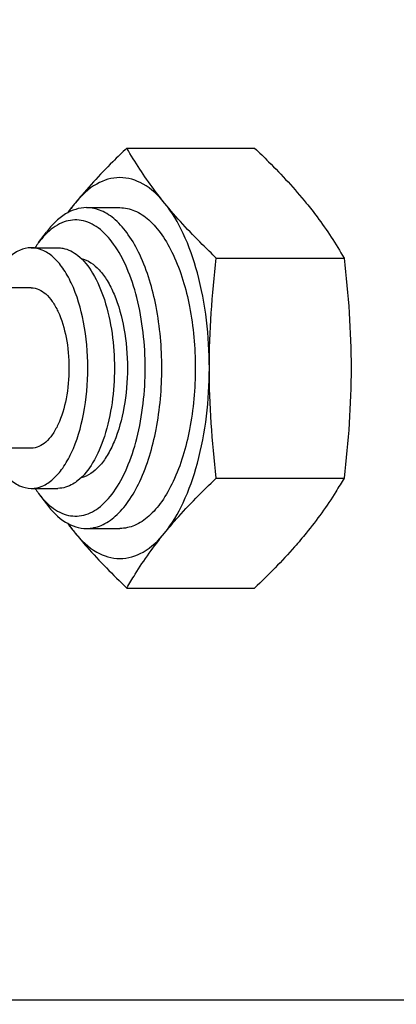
# Model space of a CAD drawing. Header units: millimetres. Extents: x 0 to 8410, y 0 to 5940.
# Tile 18 of 85: x 3879 to 3898, y 1248 to 1297. Entities that reach past the tile are written whole.
import ezdxf

# ---------------------------------------------------------------- set-up
doc = ezdxf.new("R2010")
doc.units = ezdxf.units.MM
doc.header["$LTSCALE"] = 462.55
doc.layers.get('0').update_dxf_attribs({"linetype": 'CONTINUOUS'})
for name, color, linetype in [('204101000013-1_DXF_DIMENSION', 7, 'CONTINUOUS'), ('304105000142DXF_CONTINUOUS_LINE', 7, 'CONTINUOUS'), ('627001000046DXF_CONTINUOUS_LINE', 7, 'CONTINUOUS'), ('628001000026DXF_CONTINUOUS_LINE', 7, 'CONTINUOUS')]:
    doc.layers.add(name, color=color, linetype=linetype)
doc.styles.get("Standard").update_dxf_attribs({"font": 'txt', "width": 0.7})
doc.dimstyles.new('DIMSTYLE_5', dxfattribs={"dimtxt": 70, "dimasz": 60, "dimexe": 1.5, "dimexo": 0, "dimtad": 1, "dimdsep": 46, "dimtxsty": 'Standard', "dimblk": '_FILLED', "dimblk1": '_FILLED', "dimblk2": '_FILLED', "dimcen": 0.09, "dimclrt": 5, "dimazin": 2, "dimtp": 0.01, "dimtm": 0.01, "dimtfac": 1, "dimtofl": 0, "dimtmove": 0, "dimatfit": 3, "dimldrblk": '_FILLED', "dimfxl": 0, "dimtolj": 1, "dimarcsym": 0})
doc.dimstyles.new('DIMSTYLE_6', dxfattribs={"dimtxt": 70, "dimasz": 60, "dimexe": 1.5, "dimexo": 0, "dimgap": 3.5, "dimtad": 0, "dimtih": 1, "dimtoh": 1, "dimdec": 1, "dimdsep": 46, "dimtxsty": 'Standard', "dimblk": '_FILLED', "dimblk1": '_FILLED', "dimblk2": '_FILLED', "dimcen": 0.09, "dimclrt": 5, "dimazin": 2, "dimtp": 0.5, "dimtm": 0.5, "dimtfac": 1, "dimtdec": 65535, "dimtofl": 0, "dimtmove": 0, "dimatfit": 3, "dimldrblk": '_FILLED', "dimfxl": 0, "dimtolj": 1, "dimarcsym": 0})

# ---------------------------------------------------------------- blocks, each defined once
blk = doc.blocks.new('_FILLED')
at = {"color": 0, "linetype": 'ByBlock'}
blk.add_solid([(0, 0), (-1, 0.125), (-1, -0.125)], dxfattribs=at)
blk = doc.blocks.new('*D12')
at = {"layer": '204101000013-1_DXF_DIMENSION', "color": 2, "linetype": 'Continuous'}
blk.add_line((5411.71, 857.498), (3813.401, 1344.993), dxfattribs=at)
at = {"layer": '204101000013-1_DXF_DIMENSION', "color": 2, "linetype": 'Continuous', "xscale": 60, "yscale": 60, "zscale": 60, "rotation": 343.03793827}
blk.add_blockref('_FILLED', (5411.71, 857.498), dxfattribs=at)
blk = doc.blocks.new('*D16')
at = {"layer": '204101000013-1_DXF_DIMENSION', "color": 2, "linetype": 'Continuous'}
blk.add_line((3938.067, 1344.993), (4378.676, 1344.993), dxfattribs=at)
for start, end in [(286.80863, 360), (193, 266.4012)]:
    blk.add_arc((3813.401, 1344.993), 550.274, start, end, dxfattribs=at)
for points in [[(4367.895, 1284.673), (4363.676, 1344.993), (4352.917, 1285.49)], [(3301.098, 1165.651), (3277.23, 1221.208), (3286.688, 1161.485)]]:
    blk.add_solid(points, dxfattribs=at)

msp = doc.modelspace()

# ---------------------------------------------------------------- linework, layer by layer
at = {"color": 2, "linetype": 'Continuous'}
msp.add_circle((3813.401, 1344.993), 432, dxfattribs=at)
at = {"layer": '304105000142DXF_CONTINUOUS_LINE', "color": 7, "linetype": 'Continuous'}
msp.add_line((3835.24, 1248.493), (3900.848, 1248.493), dxfattribs=at)
at = {"layer": '627001000046DXF_CONTINUOUS_LINE', "color": 7, "linetype": 'Continuous'}
for p, q in [((3884.626, 1290.962), (3890.994, 1290.962)), ((3882.612, 1287.993), (3884.278, 1287.993)), ((3880.227, 1286.248), (3880.615, 1286.768)), ((3879.863, 1285.993), (3881.187, 1285.993)), ((3889.085, 1285.477), (3895.454, 1285.477)), ((3889.085, 1274.508), (3895.454, 1274.508)), ((3879.863, 1273.993), (3881.187, 1273.993)), ((3880.227, 1273.737), (3880.615, 1273.217)), ((3882.612, 1271.993), (3884.278, 1271.993)), ((3884.626, 1269.023), (3890.994, 1269.023))]:
    msp.add_line(p, q, dxfattribs=at)
for centre, radius, start, end in [((3898.242, 1275.049), 20.874, 140.877, 142.588), ((3882.882, 1284.398), 3.229, 133.0863, 133.6105), ((3884.176, 1283.3), 4.929, 143.252, 146.6666), ((3884.175, 1276.685), 4.928, 213.3389, 216.7483), ((3882.875, 1275.581), 3.219, 226.3984, 227.0928), ((3898.242, 1284.937), 20.874, 217.412, 219.123)]:
    msp.add_arc(centre, radius, start, end, dxfattribs=at)
for points, knots in [([(3884.626, 1290.962), (3884.389, 1290.737), (3883.49, 1289.863), (3882.634, 1288.941), (3882.048, 1288.22)], [0, 0, 0, 0, 0.259904, 1, 1, 1, 1]), ([(3886.508, 1288.22), (3886.324, 1288.445), (3885.642, 1289.32), (3885.035, 1290.253), (3884.626, 1290.962)], [0, 0, 0, 0, 0.261931, 1, 1, 1, 1]), ([(3890.994, 1290.962), (3891.23, 1290.737), (3892.129, 1289.863), (3892.985, 1288.941), (3893.571, 1288.22)], [0, 0, 0, 0, 0.259904, 1, 1, 1, 1]), ([(3886.508, 1288.22), (3886.206, 1288.591), (3885.559, 1289.217), (3884.278, 1289.618), (3882.996, 1289.217), (3882.349, 1288.591), (3882.048, 1288.22)], [0, 0, 0, 0, 0.272373, 0.5, 0.727627, 1, 1, 1, 1]), ([(3882.612, 1287.993), (3882.25, 1287.993), (3881.445, 1287.719), (3880.879, 1287.121), (3880.615, 1286.768)], [0, 0, 0, 0, 0.45059, 1, 1, 1, 1]), ([(3886.368, 1279.993), (3886.368, 1281.018), (3886.197, 1282.952), (3885.547, 1285.199), (3884.759, 1286.619), (3884.114, 1287.381), (3883.395, 1287.873), (3882.862, 1287.993), (3882.612, 1287.993)], [0, 0, 0, 0, 0.323234, 0.609184, 0.729677, 0.833115, 0.921297, 1, 1, 1, 1]), ([(3884.278, 1287.993), (3884.527, 1287.993), (3885.061, 1287.873), (3885.78, 1287.381), (3886.424, 1286.619), (3887.213, 1285.199), (3887.863, 1282.952), (3888.034, 1281.018), (3888.034, 1279.993)], [0, 0, 0, 0, 0.078703, 0.166885, 0.270323, 0.390816, 0.676766, 1, 1, 1, 1]), ([(3888.738, 1279.993), (3888.738, 1281.588), (3888.481, 1283.904), (3887.535, 1286.636), (3886.88, 1287.762), (3886.508, 1288.22)], [0, 0, 0, 0, 0.55355, 0.795354, 1, 1, 1, 1]), ([(3889.085, 1285.477), (3888.849, 1285.702), (3887.95, 1286.577), (3887.094, 1287.499), (3886.508, 1288.22)], [0, 0, 0, 0, 0.259904, 1, 1, 1, 1]), ([(3893.571, 1288.22), (3893.755, 1287.994), (3894.437, 1287.12), (3895.045, 1286.187), (3895.454, 1285.477)], [0, 0, 0, 0, 0.261931, 1, 1, 1, 1]), ([(3885.538, 1279.993), (3885.538, 1281.173), (3885.356, 1282.89), (3884.69, 1284.945), (3884.054, 1286.14), (3883.291, 1286.991), (3882.392, 1287.434), (3881.433, 1287.34), (3880.913, 1286.978), (3880.676, 1286.756)], [0, 0, 0, 0, 0.342885, 0.494785, 0.62555, 0.733296, 0.822341, 0.905681, 1, 1, 1, 1]), ([(3880.655, 1286.736), (3880.617, 1286.7), (3880.464, 1286.547), (3880.325, 1286.38), (3880.226, 1286.248)], [0, 0, 0, 0, 0.239383, 1, 1, 1, 1]), ([(3879.863, 1285.993), (3879.663, 1285.993), (3879.231, 1285.888), (3878.66, 1285.466), (3878.156, 1284.82), (3877.89, 1284.293), (3877.767, 1284.002)], [0, 0, 0, 0, 0.197583, 0.421887, 0.688163, 1, 1, 1, 1]), ([(3882.68, 1279.993), (3882.68, 1280.761), (3882.552, 1282.212), (3882.064, 1283.898), (3881.473, 1284.963), (3880.99, 1285.534), (3880.45, 1285.903), (3880.05, 1285.993), (3879.863, 1285.993)], [0, 0, 0, 0, 0.323234, 0.609183, 0.729677, 0.833115, 0.921297, 1, 1, 1, 1]), ([(3881.188, 1285.993), (3881.272, 1285.993), (3881.632, 1285.958), (3881.966, 1285.779), (3882.18, 1285.608)], [0, 0, 0, 0, 0.236223, 1, 1, 1, 1]), ([(3882.18, 1285.608), (3882.48, 1285.367), (3883.021, 1284.665), (3883.8, 1282.798), (3884.004, 1281.143), (3884.004, 1279.993)], [0, 0, 0, 0, 0.191002, 0.429069, 1, 1, 1, 1]), ([(3882.342, 1285.462), (3882.689, 1285.384), (3883.192, 1285.014), (3883.676, 1284.338), (3884.155, 1283.374), (3884.548, 1281.906), (3884.653, 1280.652), (3884.653, 1279.993)], [0, 0, 0, 0, 0.17049, 0.277456, 0.399881, 0.683984, 1, 1, 1, 1]), ([(3879.863, 1283.993), (3880.123, 1283.993), (3880.543, 1283.779), (3880.935, 1283.306), (3881.332, 1282.596), (3881.655, 1281.472), (3881.741, 1280.505), (3881.741, 1279.993)], [0, 0, 0, 0, 0.164553, 0.268278, 0.389107, 0.675854, 1, 1, 1, 1]), ([(3881.741, 1279.993), (3881.741, 1279.48), (3881.655, 1278.513), (3881.332, 1277.389), (3880.935, 1276.679), (3880.543, 1276.206), (3880.123, 1275.993), (3879.863, 1275.993)], [0, 0, 0, 0, 0.324141, 0.610888, 0.731719, 0.835446, 1, 1, 1, 1]), ([(3879.863, 1273.993), (3880.05, 1273.993), (3880.45, 1274.082), (3880.99, 1274.451), (3881.473, 1275.023), (3882.064, 1276.088), (3882.552, 1277.773), (3882.68, 1279.224), (3882.68, 1279.993)], [0, 0, 0, 0, 0.078703, 0.166885, 0.270322, 0.390815, 0.676762, 1, 1, 1, 1]), ([(3880.684, 1273.223), (3880.921, 1273.002), (3881.44, 1272.642), (3882.398, 1272.553), (3883.296, 1272.998), (3884.057, 1273.85), (3884.692, 1275.045), (3885.356, 1277.098), (3885.538, 1278.814), (3885.538, 1279.993)], [0, 0, 0, 0, 0.094148, 0.177449, 0.266564, 0.374403, 0.505233, 0.657156, 1, 1, 1, 1]), ([(3884.004, 1279.993), (3884.004, 1278.842), (3883.8, 1277.187), (3883.021, 1275.32), (3882.48, 1274.618), (3882.18, 1274.377)], [0, 0, 0, 0, 0.570946, 0.809011, 1, 1, 1, 1]), ([(3884.653, 1279.993), (3884.653, 1279.333), (3884.548, 1278.079), (3884.155, 1276.611), (3883.675, 1275.647), (3883.191, 1274.97), (3882.688, 1274.601), (3882.341, 1274.523)], [0, 0, 0, 0, 0.316047, 0.600163, 0.722583, 0.829539, 1, 1, 1, 1]), ([(3882.612, 1271.993), (3882.862, 1271.993), (3883.395, 1272.112), (3884.114, 1272.604), (3884.759, 1273.366), (3885.547, 1274.786), (3886.197, 1277.033), (3886.368, 1278.968), (3886.368, 1279.993)], [0, 0, 0, 0, 0.078703, 0.166885, 0.270323, 0.390816, 0.676766, 1, 1, 1, 1]), ([(3888.034, 1279.993), (3888.034, 1278.968), (3887.863, 1277.033), (3887.213, 1274.786), (3886.424, 1273.366), (3885.78, 1272.604), (3885.061, 1272.112), (3884.527, 1271.993), (3884.278, 1271.993)], [0, 0, 0, 0, 0.323234, 0.609184, 0.729677, 0.833115, 0.921297, 1, 1, 1, 1]), ([(3886.508, 1271.765), (3886.88, 1272.223), (3887.535, 1273.349), (3888.481, 1276.081), (3888.738, 1278.397), (3888.738, 1279.993)], [0, 0, 0, 0, 0.204646, 0.44645, 1, 1, 1, 1]), ([(3877.768, 1275.983), (3877.89, 1275.692), (3878.156, 1275.166), (3878.66, 1274.519), (3879.232, 1274.097), (3879.663, 1273.993), (3879.863, 1273.993)], [0, 0, 0, 0, 0.311834, 0.578108, 0.802413, 1, 1, 1, 1]), ([(3882.18, 1274.377), (3882.104, 1274.316), (3881.811, 1274.109), (3881.448, 1273.993), (3881.187, 1273.993)], [0, 0, 0, 0, 0.272732, 1, 1, 1, 1]), ([(3886.508, 1271.765), (3886.697, 1271.999), (3887.51, 1272.956), (3888.394, 1273.849), (3889.085, 1274.508)], [0, 0, 0, 0, 0.23939, 1, 1, 1, 1]), ([(3895.454, 1274.508), (3895.321, 1274.278), (3894.751, 1273.326), (3894.104, 1272.42), (3893.571, 1271.765)], [0, 0, 0, 0, 0.239293, 1, 1, 1, 1]), ([(3880.226, 1273.737), (3880.26, 1273.692), (3880.393, 1273.521), (3880.539, 1273.36), (3880.655, 1273.249)], [0, 0, 0, 0, 0.260975, 1, 1, 1, 1]), ([(3880.615, 1273.217), (3880.879, 1272.864), (3881.445, 1272.266), (3882.25, 1271.993), (3882.612, 1271.993)], [0, 0, 0, 0, 0.54941, 1, 1, 1, 1]), ([(3882.048, 1271.765), (3882.237, 1271.532), (3883.05, 1270.575), (3883.934, 1269.681), (3884.626, 1269.023)], [0, 0, 0, 0, 0.23939, 1, 1, 1, 1]), ([(3882.048, 1271.765), (3882.349, 1271.394), (3882.996, 1270.768), (3884.278, 1270.367), (3885.559, 1270.768), (3886.206, 1271.394), (3886.508, 1271.765)], [0, 0, 0, 0, 0.272373, 0.5, 0.727627, 1, 1, 1, 1]), ([(3884.626, 1269.023), (3884.758, 1269.253), (3885.328, 1270.205), (3885.975, 1271.111), (3886.508, 1271.765)], [0, 0, 0, 0, 0.239293, 1, 1, 1, 1]), ([(3893.571, 1271.765), (3893.382, 1271.532), (3892.569, 1270.575), (3891.685, 1269.681), (3890.994, 1269.023)], [0, 0, 0, 0, 0.23939, 1, 1, 1, 1])]:
    msp.add_open_spline(points, degree=3, knots=knots, dxfattribs=at)
for points in [[(3882.048, 1288.22), (3881.934, 1288.08), (3881.827, 1287.934), (3881.726, 1287.785)], [(3888.738, 1279.993), (3888.738, 1281.825), (3888.87, 1283.658), (3889.085, 1285.477)], [(3895.454, 1285.477), (3895.669, 1283.658), (3895.801, 1281.825), (3895.801, 1279.993)], [(3889.085, 1274.508), (3888.87, 1276.327), (3888.738, 1278.161), (3888.738, 1279.993)], [(3895.801, 1279.993), (3895.801, 1278.161), (3895.669, 1276.327), (3895.454, 1274.508)], [(3881.726, 1272.201), (3881.827, 1272.051), (3881.934, 1271.905), (3882.048, 1271.765)]]:
    msp.add_open_spline(points, degree=3, dxfattribs=at)
at = {"layer": '628001000026DXF_CONTINUOUS_LINE', "color": 7, "linetype": 'Continuous'}
for p, q in [((3879.863, 1283.993), (3877.214, 1283.993)), ((3879.863, 1275.993), (3877.214, 1275.993))]:
    msp.add_line(p, q, dxfattribs=at)

# ---------------------------------------------------------------- dimensions: what is measured, and where the dimension line sits
at = {"layer": '204101000013-1_DXF_DIMENSION', "color": 2, "linetype": 'Continuous'}
dim = msp.add_angular_dim_2l(base=(3875.694, 798.255), line1=((3282.592, 1222.446), (3277.23, 1221.208)), line2=((3932.564, 1344.993), (3938.067, 1344.993)), dimstyle='DIMSTYLE_6', dxfattribs=at)
dim.commit()
dim.dimension.update_dxf_attribs({"geometry": '*D16', "text_midpoint": (3778.861, 763.255), "dimtype": 162})
dim = msp.add_radius_dim(center=(3813.401, 1344.993), mpoint=(5411.71, 857.498), text='R<>', dimstyle='DIMSTYLE_5', override={"dimpost": '<>'}, dxfattribs=at)
dim.commit()
dim.dimension.update_dxf_attribs({"geometry": '*D12', "text_midpoint": (5012.481, 997.561), "dimtype": 164})

doc.saveas('drawing.dxf')
